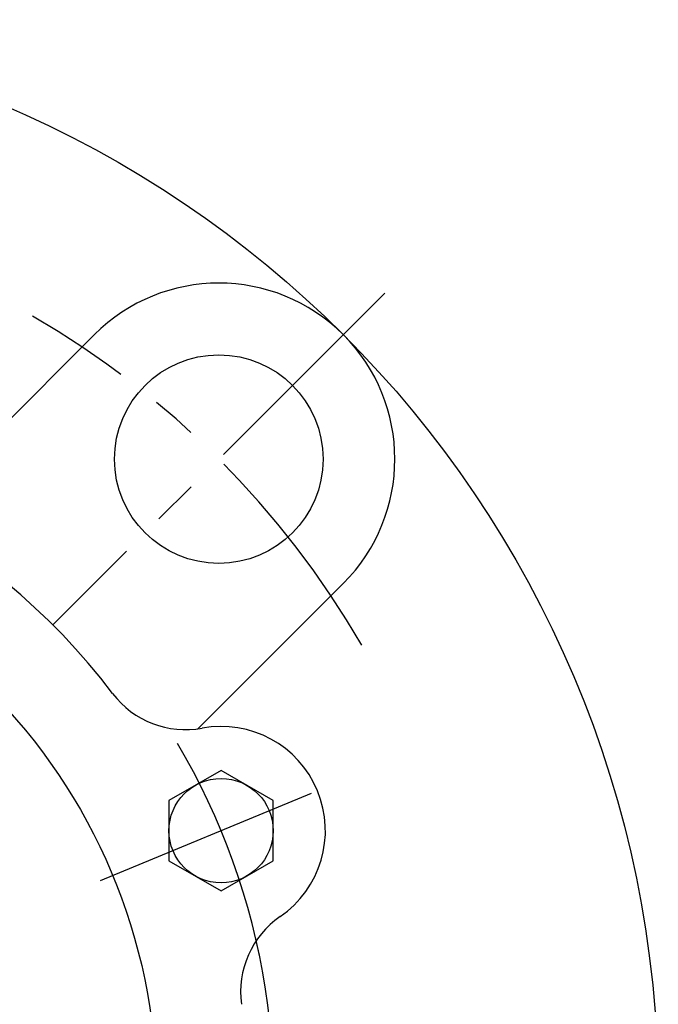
# Model space of a CAD drawing. Extents: x -93 to 223, y -92 to 223.
# Tile 9 of 11: x 34 to 82, y 7 to 82. Entities that reach past the tile are written whole.
import ezdxf

# ---------------------------------------------------------------- set-up
doc = ezdxf.new("R2010")
doc.units = 0
doc.header["$LTSCALE"] = 14
doc.linetypes.add('CENTER', pattern=[2, 1.25, -0.25, 0.25, -0.25])
doc.layers.get('0').update_dxf_attribs({"linetype": 'CONTINUOUS'})
doc.layers.add('CENTER', color=1, linetype='CENTER')

msp = doc.modelspace()

# ---------------------------------------------------------------- linework, layer by layer
for p, q in [((39.244, 58.336), (26.695, 45.786)), ((58.336, 39.244), (47.188, 28.096)), ((48.966, 24.901), (44.966, 22.592)), ((52.966, 22.592), (48.966, 24.901)), ((44.966, 22.592), (44.966, 17.973)), ((52.966, 17.973), (52.966, 22.592)), ((44.966, 17.973), (48.966, 15.663)), ((48.966, 15.663), (52.966, 17.973))]:
    msp.add_line(p, q)
for centre, radius in [((0, 0), 82.5), ((48.79, 48.79), 8), ((0, 0), 44), ((48.966, 20.282), 4)]:
    msp.add_circle(centre, radius)
for centre, radius, start, end in [((48.79, 48.79), 13.5, 315, 135), ((0, 0), 51, 37.15447, 142.84553), ((46.227, 35.03), 7, 217.15447, 280.52135), ((48.966, 20.282), 8, 304.47865, 100.52135), ((57.457, 7.917), 7, 124.47865, 187.84553), ((0, 0), 53, 329.75682, 12.90981)]:
    msp.add_arc(centre, radius, start, end)
at = {"layer": 'CENTER'}
for p, q in [((61.518, 61.518), (36.062, 36.062)), ((39.727, 16.455), (58.204, 24.109))]:
    msp.add_line(p, q, dxfattribs=at)
for radius, start, end in [(69, 30.01057, 59.98943), (53, 11.67338, 33.32662)]:
    msp.add_arc((0, 0), radius, start, end, dxfattribs=at)

doc.saveas('drawing.dxf')
